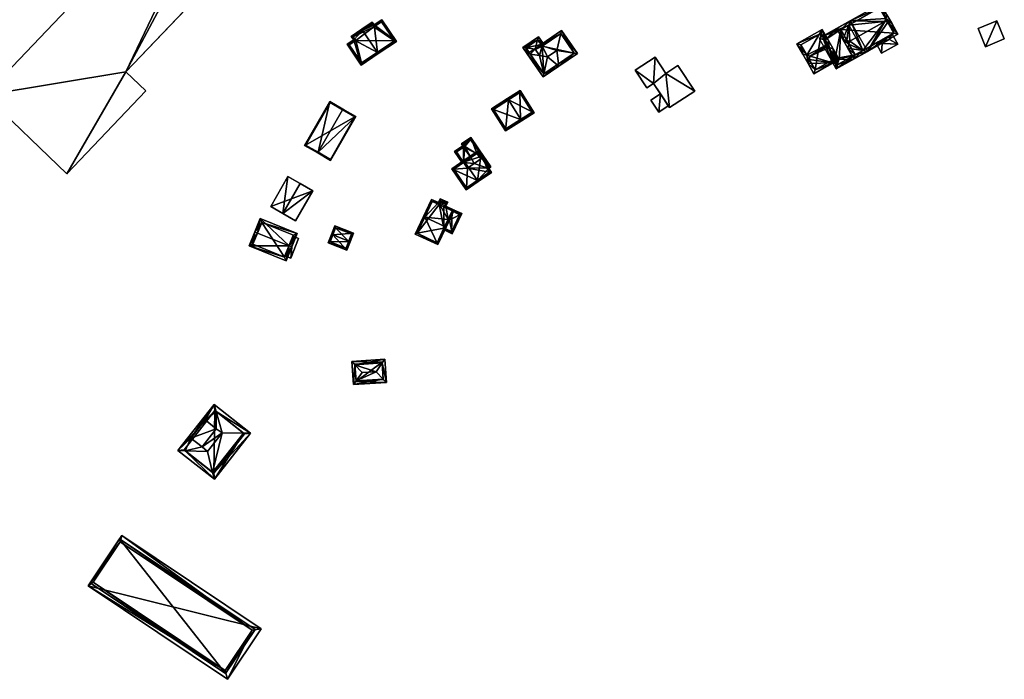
# Model space of a CAD drawing. Header units: inches. Extents: x 2523744 to 2528136, y 1148995 to 1152010.
# Tile 195 of 256: x 2526987 to 2527324, y 1150863 to 1151088. Entities that reach past the tile are written whole.
import ezdxf

# ---------------------------------------------------------------- set-up
doc = ezdxf.new("R2010")
doc.units = ezdxf.units.IN
doc.header["$MEASUREMENT"] = 0
doc.layers.add('Gebaeude Einzelhaus', color=10, linetype='Continuous')
doc.layers.add('Offenes Gebaeude', color=10, linetype='Continuous')

msp = doc.modelspace()

# ---------------------------------------------------------------- meshes
at = {"layer": 'Gebaeude Einzelhaus'}
mesh = msp.add_polyface(dxfattribs=at)
corners = [(2527003.063, 1151035.615, 392.094), (2527030.15, 1151063.978, 392.094), (2527023.271, 1151070.546, 392.094), (2527065.543, 1151149.641, 392.094), (2527082.94, 1151133.026, 392.094), (2527064.158, 1151155.92, 392.094), (2526974.926, 1151062.485, 392.094), (2527068.019, 1151152.234, 392.094), (2527023.271, 1151070.546, 380.897), (2527030.15, 1151063.978, 380.897), (2527069.46, 1151118.911, 387.557), (2527077.003, 1151126.809, 387.557), (2527082.94, 1151133.026, 389.309), (2527069.46, 1151118.911, 387.457), (2527082.94, 1151133.026, 380.897), (2527077.003, 1151126.809, 387.457), (2527082.94, 1151133.026, 389.209), (2527065.543, 1151149.641, 389.309), (2527065.543, 1151149.641, 380.897), (2527065.543, 1151149.641, 389.209), (2527068.019, 1151152.234, 380.897), (2527068.018, 1151152.233, 389.209), (2527068.018, 1151152.233, 389.309), (2527064.158, 1151155.92, 380.897), (2526974.926, 1151062.485, 380.897), (2527003.063, 1151035.615, 380.897)]
mesh.append_faces([[corners[k] for k in face] for face in [(5, 3, 7), (0, 2, 6), (6, 2, 5), (5, 2, 3), (3, 2, 4), (0, 1, 2)]], dxfattribs={"color": 13})
mesh.append_faces([[corners[k] for k in face] for face in [(18, 23, 20), (14, 8, 18), (18, 8, 23), (23, 8, 24), (24, 8, 25), (25, 8, 9), (1, 0, 9), (9, 0, 25), (0, 6, 25), (25, 6, 24), (6, 5, 24), (24, 5, 23), (21, 5, 22), (22, 5, 7), (21, 23, 5), (21, 20, 23), (17, 22, 3), (3, 22, 7), (18, 21, 19), (18, 20, 21), (18, 16, 14), (18, 19, 16), (3, 4, 17), (17, 4, 12), (15, 16, 11), (11, 16, 12), (13, 14, 15), (15, 14, 16), (13, 8, 14), (10, 2, 13), (13, 2, 8), (4, 10, 11), (4, 11, 12), (10, 4, 2), (2, 1, 8), (8, 1, 9)]], dxfattribs={"color": 41})
mesh = msp.add_polyface(dxfattribs=at)
corners = [(2527270.904, 1151080.008, 386.062), (2527268.839, 1151081.638, 385.359), (2527270.504, 1151078.68, 385.359), (2527270.183, 1151081.291, 386.062), (2527271.211, 1151081.025, 386.6), (2527284.188, 1151087.5, 386.071), (2527277.236, 1151077.536, 382.215), (2527287.645, 1151083.396, 382.215), (2527283.178, 1151087.761, 386.6), (2527275.693, 1151077.879, 382.987), (2527285.53, 1151087.154, 385.369), (2527272.095, 1151075.854, 382.987), (2527283.479, 1151088.76, 386.072), (2527283.879, 1151090.088, 385.369), (2527281.763, 1151093.846, 382.215), (2527271.354, 1151087.987, 382.215), (2527270.846, 1151086.49, 382.986), (2527267.247, 1151084.465, 382.986), (2527286.284, 1151083.778, 382.947), (2527272.994, 1151076.296, 382.946), (2527272.613, 1151074.934, 382.215), (2527268.093, 1151085.003, 382.947), (2527266.73, 1151085.384, 382.215), (2527281.381, 1151092.485, 382.945), (2527286.284, 1151083.778, 375.556), (2527281.381, 1151092.485, 375.556), (2527271.845, 1151087.115, 382.115), (2527271.845, 1151087.115, 382.215), (2527268.093, 1151085.003, 375.556), (2527268.093, 1151085.003, 382.115), (2527268.093, 1151085.003, 382.215), (2527272.994, 1151076.296, 375.556), (2527272.994, 1151076.296, 382.115), (2527272.994, 1151076.296, 382.215), (2527285.687, 1151083.442, 380.869), (2527280.168, 1151080.335, 380.869), (2527276.745, 1151078.408, 382.215), (2527280.917, 1151080.756, 381.498), (2527284.948, 1151083.026, 381.491), (2527285.687, 1151083.442, 380.969), (2527280.168, 1151080.335, 380.969), (2527276.745, 1151078.408, 382.115)]
mesh.append_faces([[corners[k] for k in face] for face in [(17, 21, 1), (1, 21, 3), (23, 13, 12), (23, 14, 13), (21, 15, 23), (23, 15, 14), (17, 22, 21), (21, 22, 15), (10, 12, 13), (10, 5, 12), (10, 18, 5), (19, 2, 0), (19, 11, 2), (19, 20, 11), (18, 6, 19), (19, 6, 20), (10, 7, 18), (18, 7, 6), (1, 0, 2), (1, 3, 0), (8, 16, 4), (4, 16, 3), (3, 16, 1), (1, 16, 17), (12, 15, 8), (8, 15, 16), (12, 14, 15), (12, 13, 14), (5, 12, 8), (5, 10, 12), (12, 10, 13), (9, 2, 11), (9, 0, 2), (9, 4, 0), (9, 8, 4), (5, 7, 10), (9, 6, 8), (8, 6, 5), (5, 6, 7), (3, 0, 4), (3, 1, 0), (0, 1, 2)]], dxfattribs={"color": 13})
mesh.append_faces([[corners[k] for k in face] for face in [(24, 31, 28), (24, 28, 25), (40, 41, 35), (35, 41, 31), (31, 41, 32), (37, 36, 40), (40, 36, 41), (36, 19, 33), (34, 18, 39), (39, 18, 38), (38, 18, 37), (37, 18, 36), (36, 18, 19), (24, 34, 35), (24, 35, 31), (34, 24, 18), (33, 3, 30), (30, 3, 21), (19, 0, 33), (33, 0, 3), (28, 31, 29), (29, 31, 32), (21, 27, 30), (26, 28, 29), (26, 25, 28), (21, 23, 27), (27, 23, 26), (26, 23, 25), (5, 23, 12), (23, 24, 25), (5, 18, 23), (23, 18, 24)]], dxfattribs={"color": 41})
mesh = msp.add_polyface(dxfattribs=at)
corners = [(2527104.359, 1151084.701, 390.756), (2527100.428, 1151082.669, 388.538), (2527101.283, 1151081.434, 388.549), (2527104.081, 1151085.116, 390.756), (2527103.814, 1151072.856, 387.201), (2527099.063, 1151079.946, 387.201), (2527109.39, 1151077.196, 390.756), (2527109.669, 1151076.78, 390.756), (2527115.903, 1151080.959, 387.319), (2527108.301, 1151086.564, 388.781), (2527110.955, 1151088.343, 387.319), (2527107.663, 1151087.516, 388.781), (2527099.756, 1151079.809, 387.453), (2527103.951, 1151073.55, 387.453), (2527115.209, 1151081.096, 387.548), (2527110.818, 1151087.649, 387.548), (2527107.526, 1151086.823, 389.01), (2527108.165, 1151085.87, 389.01), (2527101.128, 1151082.536, 388.794), (2527101.983, 1151081.301, 388.805), (2527108.165, 1151085.87, 379.187), (2527110.818, 1151087.649, 379.187), (2527107.526, 1151086.823, 379.187), (2527101.128, 1151082.536, 379.187), (2527101.983, 1151081.301, 379.187), (2527099.756, 1151079.809, 379.187), (2527103.951, 1151073.55, 379.187), (2527115.209, 1151081.096, 379.187)]
mesh.append_faces([[corners[k] for k in face] for face in [(19, 12, 2), (18, 19, 2), (1, 18, 2), (0, 18, 3), (16, 0, 3), (3, 18, 1), (11, 16, 3), (17, 16, 9), (15, 17, 9), (9, 16, 11), (10, 15, 9), (8, 14, 15), (8, 15, 10), (6, 14, 7), (13, 6, 7), (7, 14, 8), (12, 13, 4), (4, 13, 7), (2, 12, 5), (5, 12, 4), (0, 11, 3), (6, 9, 0), (0, 9, 11), (6, 8, 9), (9, 8, 10), (6, 7, 8), (6, 4, 7), (0, 2, 6), (6, 2, 4), (4, 2, 5), (3, 1, 0), (0, 1, 2)]], dxfattribs={"color": 13})
mesh.append_faces([[corners[k] for k in face] for face in [(24, 27, 26), (24, 26, 25), (20, 27, 24), (20, 24, 23), (20, 23, 22), (21, 27, 20), (15, 27, 21), (14, 27, 15), (26, 27, 6), (6, 27, 14), (13, 26, 6), (25, 26, 12), (12, 26, 13), (24, 25, 12), (19, 24, 12), (23, 24, 18), (18, 24, 19), (22, 23, 0), (0, 23, 18), (16, 22, 0), (20, 22, 17), (17, 22, 16), (21, 20, 15), (15, 20, 17)]], dxfattribs={"color": 41})
mesh = msp.add_polyface(dxfattribs=at)
corners = [(2527317.681, 1151079.128, 378.359), (2527324.097, 1151081.776, 378.359), (2527321.528, 1151088, 378.359), (2527315.112, 1151085.353, 378.359), (2527321.528, 1151088, 373.328), (2527324.097, 1151081.776, 373.328), (2527315.112, 1151085.353, 373.328), (2527317.681, 1151079.128, 373.328)]
mesh.append_faces([[corners[k] for k in face] for face in [(0, 2, 3), (0, 1, 2)]], dxfattribs={"color": 13})
mesh.append_faces([[corners[k] for k in face] for face in [(6, 4, 7), (7, 4, 5), (1, 0, 5), (5, 0, 7), (0, 3, 7), (7, 3, 6), (3, 2, 6), (6, 2, 4), (2, 1, 4), (4, 1, 5)]], dxfattribs={"color": 41})
mesh = msp.add_polyface(dxfattribs=at)
corners = [(2527166.391, 1151069.832, 388.105), (2527166.158, 1151068.764, 387.72), (2527171.506, 1151072.414, 387.72), (2527176.802, 1151076.935, 388.104), (2527177.88, 1151076.764, 387.72), (2527170.891, 1151077.874, 390.21), (2527167.67, 1151075.676, 390.21), (2527164.881, 1151076.089, 389.208), (2527161.75, 1151076.553, 388.083), (2527160.74, 1151076.703, 387.72), (2527172.461, 1151084.703, 387.72), (2527172.213, 1151083.625, 388.113), (2527165.821, 1151079.412, 388.048), (2527165.468, 1151079.93, 387.72), (2527161.359, 1151077.126, 387.72), (2527170.358, 1151072.538, 388.104), (2527166.354, 1151069.806, 388.083), (2527176.838, 1151076.96, 388.083), (2527172.265, 1151083.66, 388.083), (2527165.891, 1151079.31, 388.113), (2527164.291, 1151081.428, 388.105), (2527166.511, 1151079.733, 387.72), (2527164.594, 1151082.543, 387.72), (2527165.891, 1151079.31, 388.048), (2527163.421, 1151078.229, 389.208), (2527171.083, 1151073.033, 387.72), (2527159.245, 1151078.893, 387.72), (2527160.325, 1151078.721, 388.105), (2527164.396, 1151081.5, 388.049), (2527160.288, 1151078.696, 388.083), (2527161.359, 1151077.126, 377.872), (2527166.354, 1151069.806, 377.872), (2527176.838, 1151076.96, 377.872), (2527172.265, 1151083.66, 377.872), (2527165.891, 1151079.31, 377.872), (2527165.468, 1151079.93, 377.872), (2527164.396, 1151081.5, 377.872), (2527160.288, 1151078.696, 377.872)]
mesh.append_faces([[corners[k] for k in face] for face in [(27, 29, 26), (8, 9, 29), (29, 9, 26), (28, 20, 22), (22, 20, 26), (26, 20, 27), (22, 21, 28), (28, 21, 12), (12, 21, 23), (2, 15, 25), (8, 27, 9), (9, 27, 26), (7, 24, 8), (8, 24, 27), (20, 27, 24), (20, 26, 27), (20, 22, 26), (2, 25, 15), (12, 24, 7), (12, 20, 24), (23, 21, 12), (12, 21, 20), (20, 21, 22), (14, 8, 9), (11, 10, 18), (12, 11, 19), (12, 13, 11), (11, 13, 10), (4, 3, 17), (4, 18, 10), (4, 17, 18), (16, 0, 1), (8, 16, 9), (9, 16, 1), (15, 1, 0), (15, 2, 1), (15, 3, 2), (2, 3, 4), (14, 9, 8), (6, 12, 7), (12, 11, 13), (13, 11, 10), (6, 5, 12), (12, 5, 11), (3, 11, 5), (4, 10, 3), (3, 10, 11), (0, 9, 1), (0, 8, 9), (0, 7, 8), (0, 6, 7), (0, 2, 6), (6, 2, 5), (5, 2, 3), (3, 2, 4), (0, 1, 2)]], dxfattribs={"color": 13})
mesh.append_faces([[corners[k] for k in face] for face in [(35, 37, 36), (35, 30, 37), (29, 14, 8), (29, 37, 14), (14, 37, 30), (29, 27, 37), (27, 20, 37), (37, 20, 36), (20, 28, 36), (12, 13, 28), (28, 13, 36), (36, 13, 35), (32, 34, 33), (31, 34, 32), (30, 34, 31), (35, 34, 30), (23, 12, 19), (23, 13, 12), (23, 34, 13), (13, 34, 35), (11, 23, 19), (11, 33, 23), (23, 33, 34), (11, 18, 33), (18, 17, 33), (33, 17, 32), (17, 3, 32), (15, 32, 3), (15, 31, 32), (0, 16, 15), (15, 16, 31), (8, 31, 16), (14, 30, 8), (8, 30, 31)]], dxfattribs={"color": 41})
mesh = msp.add_polyface(dxfattribs=at)
corners = [(2527256.449, 1151076.199, 386.009), (2527253.078, 1151080.149, 382.136), (2527255.096, 1151076.563, 385.264), (2527261.736, 1151085.023, 382.136), (2527263.454, 1151079.933, 386.148), (2527257.594, 1151075.891, 386.64), (2527263.196, 1151079.045, 386.64), (2527263.845, 1151081.276, 385.404), (2527256.871, 1151073.409, 385.264), (2527257.263, 1151074.753, 386.009), (2527265.362, 1151073.585, 382.215), (2527258.89, 1151069.823, 382.136), (2527265.413, 1151073.494, 382.136), (2527265.44, 1151078.444, 385.404), (2527266.689, 1151074.331, 382.215), (2527264.089, 1151078.806, 386.148), (2527267.04, 1151074.529, 382.215), (2527267.498, 1151074.787, 382.215), (2527261.355, 1151083.661, 382.896), (2527254.44, 1151079.768, 382.896), (2527259.271, 1151071.185, 382.896), (2527266.188, 1151075.078, 382.897), (2527261.91, 1151082.675, 382.115), (2527261.355, 1151083.661, 375.556), (2527266.188, 1151075.078, 375.556), (2527262.675, 1151081.317, 382.215), (2527261.91, 1151082.675, 382.215), (2527266.188, 1151075.078, 382.215), (2527266.188, 1151075.078, 382.115), (2527254.44, 1151079.768, 375.556), (2527259.271, 1151071.185, 375.556), (2527264.922, 1151074.366, 382.115), (2527264.922, 1151074.366, 382.215)]
mesh.append_faces([[corners[k] for k in face] for face in [(4, 7, 15), (15, 7, 13), (10, 21, 14), (14, 21, 16), (16, 21, 17), (17, 21, 13), (13, 21, 15), (9, 20, 8), (8, 20, 11), (11, 20, 12), (12, 20, 10), (10, 20, 21), (9, 8, 0), (0, 8, 2), (1, 19, 2), (2, 19, 0), (3, 18, 1), (1, 18, 19), (3, 7, 18), (18, 7, 4), (15, 4, 6), (13, 7, 15), (15, 7, 4), (5, 15, 6), (13, 16, 17), (13, 14, 16), (8, 10, 9), (9, 10, 5), (5, 10, 15), (15, 10, 13), (13, 10, 14), (8, 11, 10), (10, 11, 12), (0, 9, 5), (2, 8, 0), (0, 8, 9), (3, 4, 7), (4, 5, 6), (3, 0, 4), (4, 0, 5), (3, 1, 0), (0, 1, 2)]], dxfattribs={"color": 13})
mesh.append_faces([[corners[k] for k in face] for face in [(23, 30, 29), (24, 30, 23), (21, 32, 27), (31, 24, 28), (31, 30, 24), (21, 20, 32), (32, 20, 31), (31, 20, 30), (0, 20, 9), (0, 19, 20), (20, 19, 30), (30, 19, 29), (19, 18, 29), (29, 18, 23), (24, 22, 28), (25, 21, 27), (25, 15, 21), (25, 4, 15), (22, 18, 26), (26, 18, 25), (25, 18, 4), (24, 23, 22), (22, 23, 18)]], dxfattribs={"color": 41})
mesh = msp.add_polyface(dxfattribs=at)
corners = [(2527204.01, 1151066.498, 385.301), (2527204.482, 1151075.537, 385.301), (2527197.72, 1151071.108, 385.301), (2527208.132, 1151069.965, 385.301), (2527201.721, 1151064.999, 385.301), (2527209.403, 1151058.265, 385.301), (2527218.091, 1151063.955, 385.301), (2527212.347, 1151072.725, 385.301), (2527204.482, 1151075.537, 374.525), (2527208.132, 1151069.965, 374.525), (2527197.72, 1151071.108, 374.525), (2527201.721, 1151064.999, 374.525), (2527204.01, 1151066.498, 374.525), (2527206.329, 1151062.958, 381.496), (2527206.329, 1151062.958, 381.596), (2527209.403, 1151058.265, 374.525), (2527208.998, 1151058.884, 381.534), (2527208.998, 1151058.884, 381.634), (2527218.091, 1151063.955, 374.525), (2527212.347, 1151072.725, 374.525)]
mesh.append_faces([[corners[k] for k in face] for face in [(3, 6, 7), (3, 5, 6), (3, 0, 5), (0, 2, 4), (3, 1, 0), (0, 1, 2)]], dxfattribs={"color": 13})
mesh.append_faces([[corners[k] for k in face] for face in [(15, 9, 18), (18, 9, 19), (15, 12, 9), (9, 12, 8), (8, 12, 10), (10, 12, 11), (3, 7, 9), (9, 7, 19), (7, 6, 19), (19, 6, 18), (6, 5, 18), (18, 5, 15), (5, 14, 17), (16, 5, 17), (13, 15, 16), (16, 15, 5), (13, 12, 15), (14, 0, 13), (0, 14, 5), (13, 0, 12), (0, 4, 12), (12, 4, 11), (4, 2, 11), (11, 2, 10), (2, 1, 10), (10, 1, 8), (1, 3, 8), (8, 3, 9)]], dxfattribs={"color": 41})
mesh = msp.add_polyface(dxfattribs=at)
corners = [(2527154.279, 1151060.94, 386.845), (2527163.101, 1151056.53, 385.423), (2527158.305, 1151064.088, 385.423), (2527158.542, 1151054.226, 386.845), (2527158.809, 1151053.805, 386.845), (2527154.011, 1151061.363, 386.845), (2527148.454, 1151057.835, 384.594), (2527153.251, 1151050.278, 384.594), (2527162.411, 1151056.684, 385.563), (2527158.151, 1151063.398, 385.563), (2527149.144, 1151057.681, 384.765), (2527153.405, 1151050.968, 384.765), (2527158.436, 1151054.159, 386.802), (2527158.436, 1151054.159, 376.37), (2527162.411, 1151056.684, 376.37), (2527158.151, 1151063.398, 376.37), (2527149.144, 1151057.681, 376.37), (2527153.405, 1151050.968, 376.37)]
mesh.append_faces([[corners[k] for k in face] for face in [(4, 12, 3), (6, 11, 7), (7, 11, 4), (4, 11, 12), (0, 10, 5), (5, 10, 6), (6, 10, 11), (1, 9, 2), (2, 9, 5), (5, 9, 0), (3, 8, 4), (4, 8, 1), (1, 8, 9), (0, 7, 3), (3, 7, 4), (5, 6, 0), (0, 6, 7), (0, 2, 5), (4, 1, 3), (3, 1, 0), (0, 1, 2)]], dxfattribs={"color": 13})
mesh.append_faces([[corners[k] for k in face] for face in [(13, 17, 16), (13, 16, 15), (13, 15, 14), (11, 17, 13), (11, 13, 12), (16, 17, 10), (10, 17, 11), (15, 16, 0), (0, 16, 10), (9, 15, 0), (14, 15, 8), (8, 15, 9), (13, 14, 8), (12, 13, 8), (12, 8, 3)]], dxfattribs={"color": 41})
mesh = msp.add_polyface(dxfattribs=at)
corners = [(2527102.036, 1151055.214, 387.681), (2527097.608, 1151057.761, 391.24), (2527097.484, 1151057.545, 391.24), (2527089.1, 1151042.975, 391.24), (2527093.404, 1151040.21, 387.681), (2527088.975, 1151042.758, 391.24), (2527093.11, 1151060.349, 387.681), (2527084.478, 1151045.345, 387.681), (2527101.695, 1151055.121, 387.855), (2527093.203, 1151060.008, 387.853), (2527084.819, 1151045.438, 387.852), (2527093.311, 1151040.551, 387.856), (2527101.695, 1151055.121, 376.629), (2527093.203, 1151060.008, 376.629), (2527084.819, 1151045.438, 376.629), (2527093.311, 1151040.551, 376.629)]
mesh.append_faces([[corners[k] for k in face] for face in [(4, 11, 8), (3, 11, 5), (10, 3, 5), (5, 11, 4), (7, 10, 5), (9, 10, 6), (6, 10, 7), (2, 9, 1), (8, 2, 1), (1, 9, 6), (4, 8, 0), (0, 8, 1), (3, 7, 5), (2, 6, 3), (3, 6, 7), (2, 1, 6), (0, 3, 4), (4, 3, 5), (0, 2, 3), (0, 1, 2)]], dxfattribs={"color": 13})
mesh.append_faces([[corners[k] for k in face] for face in [(12, 15, 14), (12, 14, 13), (8, 15, 12), (11, 15, 8), (3, 15, 11), (14, 15, 10), (10, 15, 3), (13, 14, 10), (9, 13, 10), (12, 13, 9), (2, 12, 9), (8, 12, 2)]], dxfattribs={"color": 41})
mesh = msp.add_polyface(dxfattribs=at)
corners = [(2527138.932, 1151044.734, 383.263), (2527138.65, 1151045.148, 383.263), (2527135.82, 1151043.223, 382.434), (2527138.936, 1151039.532, 382.555), (2527138.522, 1151039.251, 382.434), (2527141.352, 1151041.176, 383.263), (2527145.403, 1151041.296, 382.437), (2527144.449, 1151041.151, 382.647), (2527144.679, 1151040.804, 382.648), (2527143.454, 1151042.606, 382.648), (2527146.196, 1151041.024, 382.315), (2527145.499, 1151041.155, 382.436), (2527145.78, 1151040.741, 382.437), (2527141.423, 1151048.04, 382.315), (2527138.181, 1151045.836, 383.263), (2527136.515, 1151043.09, 382.555), (2527145.501, 1151041.156, 382.436), (2527141.29, 1151047.345, 382.436), (2527138.876, 1151045.704, 383.142), (2527139.345, 1151045.015, 383.142), (2527145.501, 1151041.156, 375.936), (2527145.499, 1151041.155, 375.936), (2527141.29, 1151047.345, 375.936), (2527138.876, 1151045.704, 375.936), (2527139.345, 1151045.015, 375.936), (2527136.515, 1151043.09, 375.936), (2527138.936, 1151039.532, 375.936), (2527142.586, 1151039.17, 375.936), (2527140.258, 1151037.589, 375.936)]
mesh.append_faces([[corners[k] for k in face] for face in [(1, 19, 0), (14, 18, 1), (1, 18, 19), (13, 17, 14), (14, 17, 18), (12, 16, 10), (10, 16, 13), (13, 16, 17), (12, 11, 16), (1, 15, 2), (2, 15, 4), (4, 15, 3), (1, 0, 15), (9, 0, 5), (9, 13, 0), (0, 13, 1), (1, 13, 14), (9, 10, 13), (10, 11, 12), (9, 6, 10), (10, 6, 11), (9, 7, 6), (6, 7, 8), (0, 3, 5), (0, 2, 3), (3, 2, 4), (0, 1, 2)]], dxfattribs={"color": 13})
mesh.append_faces([[corners[k] for k in face] for face in [(21, 22, 20), (21, 24, 22), (22, 24, 23), (24, 26, 25), (21, 27, 24), (24, 27, 26), (26, 27, 28), (25, 26, 15), (15, 26, 3), (0, 24, 15), (15, 24, 25), (0, 19, 24), (19, 18, 24), (24, 18, 23), (18, 17, 23), (23, 17, 22), (17, 16, 22), (22, 16, 20), (20, 11, 21), (20, 16, 11)]], dxfattribs={"color": 41})
mesh = msp.add_polyface(dxfattribs=at)
corners = [(2527143.633, 1151033.38, 386.463), (2527143.915, 1151032.966, 386.463), (2527148.496, 1151036.083, 384.825), (2527147.544, 1151037.483, 384.825), (2527145.535, 1151041.991, 384.566), (2527148.266, 1151037.974, 384.566), (2527144.811, 1151041.499, 384.825), (2527139.287, 1151039.771, 386.463), (2527143.586, 1151043.301, 384.825), (2527139.005, 1151040.185, 386.463), (2527134.855, 1151037.361, 384.566), (2527139.765, 1151030.144, 384.566), (2527145.403, 1151041.296, 384.714), (2527147.571, 1151038.106, 384.714), (2527143.454, 1151042.606, 384.973), (2527144.449, 1151041.151, 384.971), (2527144.679, 1151040.804, 384.973), (2527135.55, 1151037.229, 384.755), (2527139.898, 1151030.839, 384.755), (2527147.801, 1151036.215, 384.973), (2527146.849, 1151037.615, 384.973), (2527143.454, 1151042.606, 382.648), (2527144.449, 1151041.151, 382.647), (2527138.936, 1151039.532, 382.555), (2527135.55, 1151037.229, 375.936), (2527141.352, 1151041.176, 383.263), (2527138.936, 1151039.532, 375.936), (2527139.898, 1151030.839, 375.936), (2527147.801, 1151036.215, 375.936), (2527146.849, 1151037.615, 375.936), (2527147.571, 1151038.106, 375.936), (2527145.499, 1151041.155, 382.436), (2527145.403, 1151041.296, 382.437), (2527145.499, 1151041.155, 375.936), (2527144.679, 1151040.804, 382.648), (2527140.258, 1151037.589, 375.936), (2527142.586, 1151039.17, 375.936)]
mesh.append_faces([[corners[k] for k in face] for face in [(20, 13, 3), (19, 20, 3), (2, 19, 3), (0, 19, 1), (18, 0, 1), (1, 19, 2), (17, 18, 11), (11, 18, 1), (10, 17, 11), (7, 17, 9), (14, 7, 9), (9, 17, 10), (8, 14, 9), (12, 16, 6), (6, 16, 15), (15, 14, 6), (6, 14, 8), (4, 12, 6), (13, 12, 5), (3, 13, 5), (5, 12, 4), (0, 11, 1), (7, 10, 0), (0, 10, 11), (7, 9, 10), (7, 8, 9), (0, 6, 7), (7, 6, 8), (0, 3, 6), (6, 3, 4), (4, 3, 5), (0, 2, 3), (0, 1, 2)]], dxfattribs={"color": 13})
mesh.append_faces([[corners[k] for k in face] for face in [(29, 33, 30), (29, 36, 33), (29, 35, 36), (35, 24, 26), (35, 27, 24), (29, 28, 35), (35, 28, 27), (34, 15, 16), (34, 22, 15), (34, 12, 32), (34, 16, 12), (31, 30, 33), (31, 13, 30), (32, 12, 31), (31, 12, 13), (13, 29, 30), (13, 20, 29), (20, 19, 29), (29, 19, 28), (0, 28, 19), (0, 27, 28), (0, 18, 27), (18, 17, 27), (27, 17, 24), (24, 23, 26), (25, 14, 21), (23, 7, 25), (25, 7, 14), (24, 17, 23), (23, 17, 7), (14, 15, 21), (21, 15, 22)]], dxfattribs={"color": 41})
mesh = msp.add_polyface(dxfattribs=at)
corners = [(2527078.715, 1151034.67, 387.461), (2527077.065, 1151022.049, 391.135), (2527082.923, 1151032.256, 391.135), (2527072.858, 1151024.464, 387.461), (2527081.386, 1151019.569, 387.461), (2527087.244, 1151029.775, 387.461), (2527078.715, 1151034.67, 375.474), (2527087.244, 1151029.775, 375.474), (2527072.858, 1151024.464, 375.474), (2527081.386, 1151019.569, 375.474)]
mesh.append_faces([[corners[k] for k in face] for face in [(1, 5, 2), (1, 4, 5), (3, 1, 0), (0, 1, 2)]], dxfattribs={"color": 13})
mesh.append_faces([[corners[k] for k in face] for face in [(6, 7, 8), (8, 7, 9), (5, 4, 7), (7, 4, 9), (1, 3, 4), (4, 3, 9), (9, 3, 8), (3, 0, 8), (8, 0, 6), (2, 5, 0), (0, 5, 6), (6, 5, 7)]], dxfattribs={"color": 41})
mesh = msp.add_polyface(dxfattribs=at)
corners = [(2527130.279, 1151025.75, 382.966), (2527133.479, 1151025.876, 382.454), (2527130.9, 1151027.081, 382.454), (2527132.858, 1151024.546, 382.966), (2527125.627, 1151020.801, 385.219), (2527127.904, 1151026.859, 382.966), (2527133.609, 1151019.982, 384.299), (2527125.174, 1151021.013, 385.219), (2527132.494, 1151017.595, 385.219), (2527134.061, 1151019.771, 384.299), (2527132.948, 1151017.383, 385.219), (2527134.063, 1151019.772, 384.299), (2527135.013, 1151022.989, 383.14), (2527135.676, 1151023.23, 382.966), (2527135.465, 1151022.778, 383.14), (2527122.373, 1151015.014, 382.966), (2527130.146, 1151011.385, 382.966), (2527123.038, 1151015.255, 383.136), (2527129.905, 1151012.05, 383.136), (2527132.815, 1151025.635, 382.628), (2527131.141, 1151026.418, 382.628), (2527132.193, 1151024.305, 383.14), (2527130.52, 1151025.085, 383.141), (2527128.145, 1151026.195, 383.14), (2527131.141, 1151026.418, 375.935), (2527132.815, 1151025.635, 375.935), (2527130.52, 1151025.085, 375.935), (2527128.145, 1151026.195, 375.935), (2527123.038, 1151015.255, 375.935), (2527129.905, 1151012.05, 375.935), (2527132.201, 1151016.968, 375.935), (2527132.201, 1151016.968, 383.14), (2527132.193, 1151024.305, 375.935), (2527135.013, 1151022.989, 375.935)]
mesh.append_faces([[corners[k] for k in face] for face in [(9, 8, 6), (11, 10, 9), (9, 10, 8), (12, 13, 14), (21, 3, 12), (12, 3, 13), (0, 23, 5), (5, 23, 7), (7, 23, 4), (0, 22, 23), (1, 20, 2), (2, 20, 0), (0, 20, 22), (21, 19, 3), (3, 19, 1), (1, 19, 20), (16, 18, 10), (10, 18, 8), (7, 17, 15), (15, 17, 16), (16, 17, 18), (7, 4, 17), (4, 16, 8), (8, 16, 10), (7, 15, 4), (4, 15, 16), (3, 12, 13), (13, 12, 14), (3, 6, 12), (9, 10, 11), (6, 8, 9), (9, 8, 10), (6, 4, 8), (4, 5, 7), (3, 0, 6), (6, 0, 4), (4, 0, 5), (3, 1, 0), (0, 1, 2)]], dxfattribs={"color": 13})
mesh.append_faces([[corners[k] for k in face] for face in [(30, 32, 33), (30, 26, 32), (32, 26, 25), (25, 26, 24), (30, 28, 26), (26, 28, 27), (30, 29, 28), (32, 19, 21), (32, 25, 19), (21, 12, 32), (32, 12, 33), (8, 31, 6), (8, 18, 31), (31, 18, 30), (30, 18, 29), (18, 17, 29), (29, 17, 28), (4, 28, 17), (4, 27, 28), (4, 23, 27), (23, 26, 27), (23, 22, 26), (22, 20, 26), (26, 20, 24), (20, 19, 24), (24, 19, 25)]], dxfattribs={"color": 41})
mesh = msp.add_polyface(dxfattribs=at)
corners = [(2527068.349, 1151015.339, 390.427), (2527067.421, 1151015.712, 390.427), (2527065.504, 1151010.944, 386.562), (2527079.161, 1151010.991, 390.427), (2527078.172, 1151005.851, 386.562), (2527080.089, 1151010.618, 390.427), (2527081.935, 1151015.208, 386.587), (2527069.267, 1151020.302, 386.587), (2527077.617, 1151007.152, 387.314), (2527066.805, 1151011.499, 387.314), (2527080.634, 1151014.653, 387.363), (2527069.822, 1151019.001, 387.363), (2527069.822, 1151019.001, 378.02), (2527080.634, 1151014.653, 378.02), (2527066.805, 1151011.499, 378.02), (2527077.617, 1151007.152, 378.02), (2527080.472, 1151014.249, 383.735), (2527080.472, 1151014.249, 383.635), (2527077.761, 1151007.509, 383.635), (2527077.761, 1151007.509, 383.735)]
mesh.append_faces([[corners[k] for k in face] for face in [(0, 9, 1), (11, 0, 1), (7, 11, 1), (10, 11, 6), (6, 11, 7), (8, 3, 5), (5, 3, 10), (5, 10, 6), (4, 8, 5), (9, 8, 2), (1, 9, 2), (2, 8, 4), (3, 7, 0), (0, 7, 1), (3, 6, 7), (3, 5, 6), (3, 4, 5), (0, 2, 3), (3, 2, 4), (0, 1, 2)]], dxfattribs={"color": 13})
mesh.append_faces([[corners[k] for k in face] for face in [(12, 15, 14), (13, 15, 12), (18, 15, 17), (17, 15, 13), (19, 8, 18), (8, 19, 16), (18, 8, 15), (17, 10, 16), (10, 17, 13), (16, 10, 8), (8, 10, 3), (8, 9, 15), (15, 9, 14), (9, 12, 14), (0, 11, 9), (9, 11, 12), (11, 10, 12), (12, 10, 13)]], dxfattribs={"color": 41})
mesh = msp.add_polyface(dxfattribs=at)
corners = [(2527137.567, 1151021.62, 383.196), (2527138.299, 1151022.006, 382.966), (2527135.676, 1151023.23, 382.966), (2527135.465, 1151022.778, 383.14), (2527134.063, 1151019.772, 384.299), (2527135.013, 1151022.989, 383.14), (2527133.609, 1151019.982, 384.299), (2527134.061, 1151019.771, 384.299), (2527134.891, 1151015.889, 383.196), (2527135.064, 1151015.079, 382.966), (2527131.989, 1151016.514, 382.966), (2527132.201, 1151016.968, 383.14), (2527137.635, 1151021.765, 383.14), (2527134.823, 1151015.744, 383.14), (2527137.635, 1151021.765, 375.935), (2527135.013, 1151022.989, 375.935), (2527132.201, 1151016.968, 375.935), (2527134.823, 1151015.744, 375.935)]
mesh.append_faces([[corners[k] for k in face] for face in [(8, 9, 13), (10, 13, 9), (10, 11, 13), (9, 8, 1), (1, 8, 0), (12, 1, 0), (12, 2, 1), (12, 3, 2), (11, 7, 6), (11, 8, 7), (11, 10, 8), (8, 10, 9), (8, 4, 7), (8, 0, 4), (9, 1, 8), (8, 1, 0), (4, 6, 7), (4, 5, 6), (0, 3, 4), (4, 3, 5), (0, 2, 3), (0, 1, 2)]], dxfattribs={"color": 13})
mesh.append_faces([[corners[k] for k in face] for face in [(14, 17, 15), (15, 17, 16), (14, 8, 17), (17, 8, 13), (12, 0, 14), (14, 0, 8), (17, 13, 16), (16, 13, 11), (3, 15, 5), (12, 14, 3), (3, 14, 15)]], dxfattribs={"color": 41})
mesh = msp.add_polyface(dxfattribs=at)
corners = [(2527094.149, 1151014.705, 383.173), (2527101.222, 1151015.31, 381.284), (2527094.817, 1151017.802, 381.284), (2527099.624, 1151012.575, 383.173), (2527100.088, 1151012.394, 383.173), (2527093.683, 1151014.886, 383.173), (2527092.565, 1151012.012, 381.284), (2527098.97, 1151009.52, 381.284), (2527095.102, 1151017.155, 381.586), (2527093.212, 1151012.297, 381.591), (2527098.685, 1151010.167, 381.589), (2527100.575, 1151015.025, 381.586), (2527099.58, 1151012.462, 383.099), (2527099.58, 1151012.462, 375.516), (2527098.685, 1151010.167, 375.516), (2527100.575, 1151015.025, 375.516), (2527095.102, 1151017.155, 375.516), (2527093.212, 1151012.297, 375.516)]
mesh.append_faces([[corners[k] for k in face] for face in [(11, 8, 1), (3, 11, 4), (4, 10, 12), (12, 3, 4), (4, 11, 1), (7, 10, 4), (9, 10, 6), (6, 10, 7), (0, 9, 5), (8, 0, 5), (5, 9, 6), (1, 8, 2), (2, 8, 5), (0, 7, 3), (3, 7, 4), (0, 6, 7), (0, 5, 6), (0, 2, 5), (4, 1, 3), (3, 1, 0), (0, 1, 2)]], dxfattribs={"color": 13})
mesh.append_faces([[corners[k] for k in face] for face in [(13, 14, 17), (13, 17, 16), (13, 16, 15), (10, 17, 14), (10, 9, 17), (0, 8, 9), (9, 8, 17), (17, 8, 16), (8, 11, 16), (16, 11, 15), (12, 11, 3), (11, 13, 15), (12, 10, 11), (11, 10, 13), (13, 10, 14)]], dxfattribs={"color": 41})
mesh = msp.add_polyface(dxfattribs=at)
corners = [(2527101.726, 1150970.236, 382.773), (2527111.94, 1150972.185, 382.263), (2527100.643, 1150971.403, 382.263), (2527111.028, 1150970.879, 382.774), (2527108.951, 1150967.906, 383.936), (2527104.194, 1150967.576, 383.936), (2527112.49, 1150964.258, 382.263), (2527111.411, 1150965.37, 382.773), (2527101.193, 1150963.475, 382.263), (2527102.108, 1150964.726, 382.773), (2527111.011, 1150971.119, 382.675), (2527101.709, 1150970.474, 382.675), (2527102.121, 1150964.541, 382.693), (2527111.424, 1150965.186, 382.694), (2527111.424, 1150965.186, 374.977), (2527111.011, 1150971.119, 374.977), (2527101.709, 1150970.474, 374.977), (2527102.121, 1150964.541, 374.977)]
mesh.append_faces([[corners[k] for k in face] for face in [(7, 3, 6), (6, 12, 13), (13, 7, 6), (9, 12, 8), (0, 9, 8), (8, 12, 6), (11, 0, 2), (10, 11, 2), (2, 0, 8), (3, 10, 1), (6, 3, 1), (1, 10, 2), (9, 4, 5), (9, 7, 4), (9, 8, 7), (7, 8, 6), (0, 9, 5), (0, 8, 9), (0, 2, 8), (7, 3, 4), (7, 6, 3), (3, 6, 1), (3, 0, 4), (4, 0, 5), (3, 1, 0), (0, 1, 2)]], dxfattribs={"color": 13})
mesh.append_faces([[corners[k] for k in face] for face in [(15, 17, 16), (14, 17, 15), (12, 17, 14), (12, 14, 13), (9, 17, 12), (16, 17, 0), (0, 17, 9), (11, 16, 0), (15, 16, 10), (10, 16, 11), (14, 15, 3), (3, 15, 10), (7, 14, 3), (13, 14, 7)]], dxfattribs={"color": 41})
mesh = msp.add_polyface(dxfattribs=at)
corners = [(2527043.614, 1150940.792, 389.012), (2527041.079, 1150940.873, 388.079), (2527053.594, 1150931.065, 388.079), (2527052.984, 1150933.449, 389.013), (2527051.169, 1150940.549, 391.794), (2527045.523, 1150945.198, 388.458), (2527053.466, 1150956.678, 388.079), (2527049.361, 1150942.191, 390.682), (2527056.192, 1150946.958, 391.794), (2527054.226, 1150948.399, 390.682), (2527054.151, 1150954.235, 389.013), (2527050.389, 1150951.407, 388.458), (2527063.521, 1150946.892, 389.012), (2527065.981, 1150946.87, 388.079), (2527050.389, 1150951.407, 390.143), (2527045.523, 1150945.198, 390.143), (2527053.721, 1150954.572, 388.763), (2527043.185, 1150941.128, 388.764), (2527053.339, 1150933.171, 388.797), (2527063.875, 1150946.615, 388.797), (2527063.875, 1150946.615, 376.492), (2527053.721, 1150954.572, 376.492), (2527043.185, 1150941.128, 376.492), (2527053.339, 1150933.171, 376.492)]
mesh.append_faces([[corners[k] for k in face] for face in [(10, 16, 6), (18, 2, 3), (12, 13, 19), (19, 13, 18), (18, 13, 2), (10, 13, 12), (10, 6, 13), (1, 17, 0), (6, 16, 1), (1, 16, 17), (1, 0, 2), (2, 0, 3), (9, 15, 7), (9, 14, 15), (13, 10, 12), (12, 10, 8), (13, 6, 10), (3, 8, 4), (3, 12, 8), (3, 2, 12), (12, 2, 13), (6, 5, 11), (9, 10, 11), (11, 10, 6), (7, 8, 9), (9, 8, 10), (7, 4, 8), (5, 0, 7), (7, 0, 4), (1, 5, 6), (5, 1, 0), (0, 3, 4), (0, 2, 3), (0, 1, 2)]], dxfattribs={"color": 13})
mesh.append_faces([[corners[k] for k in face] for face in [(21, 23, 22), (20, 23, 21), (19, 18, 20), (20, 18, 23), (0, 23, 3), (3, 23, 18), (0, 22, 23), (0, 17, 22), (17, 16, 22), (22, 16, 21), (10, 21, 16), (12, 20, 10), (10, 20, 21), (12, 19, 20), (9, 11, 14), (5, 7, 15), (11, 5, 14), (14, 5, 15)]], dxfattribs={"color": 41})
mesh = msp.add_polyface(dxfattribs=at)
corners = [(2527021.31, 1150909.689, 393.031), (2527021.869, 1150911.873, 393.031), (2527010.313, 1150894.601, 393.031), (2527066.498, 1150879.453, 393.03), (2527069.655, 1150879.898, 393.03), (2527057.229, 1150865.601, 393.03), (2527058.099, 1150862.626, 393.03), (2527012.041, 1150895.836, 393.031), (2527021.869, 1150911.873, 374.112), (2527069.655, 1150879.898, 374.112), (2527010.313, 1150894.601, 374.112), (2527058.099, 1150862.626, 374.112)]
mesh.append_faces([[corners[k] for k in face] for face in [(5, 6, 3), (3, 6, 4), (0, 2, 7), (7, 2, 5), (5, 2, 6), (1, 0, 3), (1, 3, 4), (0, 1, 2)]], dxfattribs={"color": 13})
mesh.append_faces([[corners[k] for k in face] for face in [(10, 9, 11), (10, 8, 9), (4, 6, 9), (9, 6, 11), (6, 2, 11), (11, 2, 10), (2, 1, 10), (10, 1, 8), (1, 4, 8), (8, 4, 9)]], dxfattribs={"color": 41})
mesh = msp.add_polyface(dxfattribs=at)
corners = [(2527057.435, 1150864.56, 395.282), (2527021.104, 1150910.729, 395.282), (2527011, 1150895.63, 395.282), (2527067.538, 1150879.659, 395.282), (2527012.041, 1150895.836, 395.282), (2527021.31, 1150909.689, 395.282), (2527057.229, 1150865.601, 395.282), (2527066.498, 1150879.453, 395.282), (2527021.31, 1150909.689, 393.031), (2527066.498, 1150879.453, 393.03), (2527012.041, 1150895.836, 393.031), (2527057.229, 1150865.601, 393.03)]
mesh.append_faces([[corners[k] for k in face] for face in [(7, 5, 1), (3, 6, 7), (3, 7, 1), (4, 6, 0), (0, 6, 3), (5, 4, 2), (1, 5, 2), (2, 4, 0), (3, 1, 0), (0, 1, 2)]], dxfattribs={"color": 13})
mesh.append_faces([[corners[k] for k in face] for face in [(11, 9, 6), (6, 9, 7), (6, 4, 11), (11, 4, 10), (4, 5, 10), (10, 5, 8), (5, 7, 8), (8, 7, 9)]], dxfattribs={"color": 41})
at = {"layer": 'Offenes Gebaeude'}
mesh = msp.add_polyface(dxfattribs=at)
corners = [(2527267.04, 1151074.529, 382.215), (2527266.188, 1151075.078, 382.215), (2527266.689, 1151074.331, 382.215), (2527267.498, 1151074.787, 382.215), (2527268.093, 1151085.003, 382.215), (2527262.675, 1151081.317, 382.215), (2527266.53, 1151071.51, 382.215), (2527272.994, 1151076.296, 382.215), (2527272.613, 1151074.934, 382.215), (2527266.73, 1151085.384, 382.215), (2527272.095, 1151075.854, 382.987), (2527267.038, 1151073.008, 382.988), (2527275.693, 1151077.879, 382.987), (2527277.236, 1151077.536, 382.215), (2527265.362, 1151073.585, 382.215), (2527264.922, 1151074.366, 382.215), (2527262.19, 1151081.62, 382.988), (2527260.646, 1151081.963, 382.215), (2527271.354, 1151087.987, 382.215), (2527271.353, 1151087.989, 382.215), (2527270.845, 1151086.491, 382.988), (2527271.845, 1151087.115, 382.215), (2527276.745, 1151078.408, 382.215), (2527261.91, 1151082.675, 382.215), (2527266.53, 1151071.51, 382.115), (2527264.922, 1151074.366, 382.115), (2527277.236, 1151077.536, 382.115), (2527276.745, 1151078.408, 382.115), (2527271.353, 1151087.989, 382.115), (2527271.845, 1151087.115, 382.115), (2527261.91, 1151082.675, 382.115), (2527266.188, 1151075.078, 382.115), (2527272.994, 1151076.296, 382.115), (2527268.093, 1151085.003, 382.115)]
mesh.append_faces([[corners[k] for k in face] for face in [(23, 20, 19), (17, 16, 23), (23, 16, 20), (21, 12, 22), (22, 12, 13), (18, 20, 21), (21, 20, 12), (18, 19, 20), (15, 16, 17), (14, 11, 15), (15, 11, 16), (14, 6, 11), (12, 8, 13), (8, 11, 6), (12, 10, 8), (8, 10, 11), (5, 4, 9), (4, 3, 7), (7, 3, 8), (3, 0, 6), (5, 1, 4), (4, 1, 3), (3, 1, 0), (0, 1, 2)]], dxfattribs={"color": 13})
mesh.append_faces([[corners[k] for k in face] for face in [(26, 32, 27), (33, 28, 29), (33, 30, 28), (32, 31, 33), (33, 31, 30), (26, 24, 32), (32, 24, 31), (31, 24, 25), (28, 30, 19), (19, 30, 23), (28, 18, 29), (29, 18, 21), (28, 19, 18), (26, 27, 13), (13, 27, 22), (24, 8, 6), (24, 26, 8), (8, 26, 13), (24, 14, 25), (25, 14, 15), (24, 6, 14)]], dxfattribs={"color": 41})
mesh = msp.add_polyface(dxfattribs=at)
corners = [(2527282.238, 1151080.166, 382.031), (2527287.594, 1151080.027, 380.969), (2527284.755, 1151081.572, 382.031), (2527282.065, 1151076.938, 380.969), (2527280.917, 1151080.756, 381.498), (2527280.168, 1151080.335, 380.969), (2527285.687, 1151083.442, 380.969), (2527284.948, 1151083.026, 381.491), (2527287.594, 1151080.027, 380.869), (2527282.065, 1151076.938, 380.869), (2527285.687, 1151083.442, 380.869), (2527280.168, 1151080.335, 380.869)]
mesh.append_faces([[corners[k] for k in face] for face in [(0, 2, 4), (4, 2, 7), (2, 6, 7), (2, 1, 6), (0, 5, 3), (0, 4, 5), (3, 1, 0), (0, 1, 2)]], dxfattribs={"color": 13})
mesh.append_faces([[corners[k] for k in face] for face in [(11, 8, 9), (11, 10, 8), (9, 3, 11), (11, 3, 5), (8, 10, 1), (1, 10, 6), (1, 3, 8), (8, 3, 9)]], dxfattribs={"color": 41})
mesh = msp.add_polyface(dxfattribs=at)
corners = [(2527205.731, 1151056.745, 381.634), (2527208.998, 1151058.884, 381.634), (2527206.329, 1151062.958, 381.596), (2527203.063, 1151060.819, 381.596), (2527203.063, 1151060.819, 381.496), (2527206.329, 1151062.958, 381.496), (2527205.731, 1151056.745, 381.534), (2527208.998, 1151058.884, 381.534)]
mesh.append_faces([[corners[k] for k in face] for face in [(0, 2, 3), (0, 1, 2)]], dxfattribs={"color": 13})
mesh.append_faces([[corners[k] for k in face] for face in [(6, 5, 7), (6, 4, 5), (6, 7, 0), (0, 7, 1), (0, 3, 6), (6, 3, 4), (4, 2, 5), (4, 3, 2)]], dxfattribs={"color": 41})
mesh = msp.add_polyface(dxfattribs=at)
corners = [(2527080.472, 1151014.249, 383.735), (2527079.784, 1151006.722, 383.726), (2527082.418, 1151013.492, 383.726), (2527077.761, 1151007.509, 383.735), (2527077.761, 1151007.509, 383.635), (2527079.784, 1151006.722, 383.626), (2527082.418, 1151013.492, 383.626), (2527080.472, 1151014.249, 383.635)]
mesh.append_faces([[corners[k] for k in face] for face in [(3, 1, 0), (0, 1, 2)]], dxfattribs={"color": 13})
mesh.append_faces([[corners[k] for k in face] for face in [(6, 5, 7), (7, 5, 4), (6, 7, 2), (2, 7, 0), (2, 1, 6), (6, 1, 5), (5, 1, 4), (4, 1, 3)]], dxfattribs={"color": 41})

doc.saveas('drawing.dxf')
